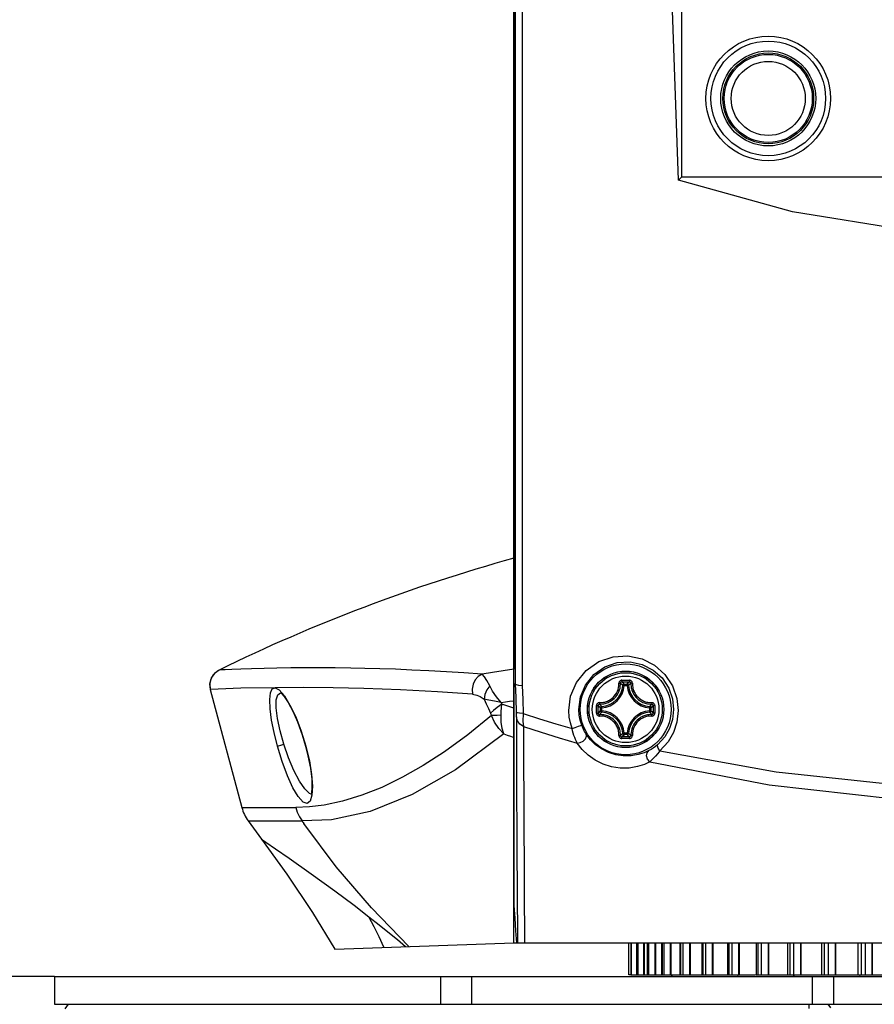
# Model space of a CAD drawing. Extents: x 0 to 420, y 0 to 297.
# Tile 15 of 65: x 84 to 102, y 184 to 205. Entities that reach past the tile are written whole.
import ezdxf

# ---------------------------------------------------------------- set-up
doc = ezdxf.new("R2010")
doc.units = 0
doc.header["$LTSCALE"] = 23.1
doc.layers.get('0').update_dxf_attribs({"linetype": 'CONTINUOUS'})
for name, color, linetype in [('02___PRT_ALL_AXES', 7, 'CONTINUOUS'), ('AXES', 7, 'CONTINUOUS'), ('DIM_PILOTEES', 7, 'CONTINUOUS')]:
    doc.layers.add(name, color=color, linetype=linetype)
doc.dimstyles.get("Standard").update_dxf_attribs({"dimtxt": 2.5, "dimasz": 2.5, "dimexe": 1.25, "dimexo": 0.625, "dimtad": 1, "dimcen": 2.5, "dimazin": 3, "dimtfac": 1, "dimtmove": 0, "dimatfit": 3})

# ---------------------------------------------------------------- blocks, each defined once
blk = doc.blocks.new('_FILLED')
at = {"color": 0, "linetype": 'BYBLOCK'}
blk.add_solid([(0, 0), (-1, 0.1429), (-1, -0.1429)], dxfattribs=at)
blk = doc.blocks.new('*D2')
at = {"layer": 'DIM_PILOTEES', "color": 2, "linetype": 'CONTINUOUS'}
for p, q in [((84.869, 184.145), (54.479, 184.145)), ((56.479, 184.145), (56.479, 176.06)), ((56.479, 167.975), (56.479, 176.06)), ((56.479, 176.06), (56.479, 153.891)), ((84.872, 167.975), (54.479, 167.975))]:
    blk.add_line(p, q, dxfattribs=at)
at = {"layer": 'DIM_PILOTEES', "color": 2, "linetype": 'CONTINUOUS', "xscale": 3.5, "yscale": 3.5, "zscale": 3.5}
for p, rotation in [((56.479, 184.145), 90), ((56.479, 167.975), 270)]:
    blk.add_blockref('_FILLED', p, dxfattribs=dict(at, rotation=rotation))

msp = doc.modelspace()

# ---------------------------------------------------------------- linework, layer by layer
at = {"color": 7, "linetype": 'CONTINUOUS'}
for p, q in [((94.729, 184.866), (94.729, 231.367)), ((98.337, 201.305), (98.337, 213.223)), ((94.733, 190.74), (94.733, 210.883)), ((98.337, 201.305), (98.26, 201.229)), ((98.337, 201.305), (113.022, 201.305)), ((94.759, 196.273), (94.759, 190.423)), ((88.279, 190.619), (88.225, 190.524)), ((88.303, 190.647), (88.235, 190.548)), ((88.36, 190.694), (88.279, 190.619)), ((88.403, 190.719), (88.303, 190.647)), ((88.403, 190.719), (88.36, 190.694)), ((88.235, 190.548), (88.202, 190.428)), ((88.202, 190.428), (88.213, 190.302)), ((94.737, 190.423), (94.759, 190.423)), ((94.737, 190.324), (94.737, 190.423)), ((94.759, 190.426), (94.779, 190.408)), ((94.759, 190.423), (94.77, 190.126)), ((97.096, 190.388), (97.066, 190.39)), ((97.096, 190.418), (97.163, 190.418)), ((97.096, 190.388), (97.096, 190.418)), ((97.096, 190.388), (97.163, 190.388)), ((97.163, 190.388), (97.163, 190.418)), ((97.163, 190.388), (97.193, 190.39)), ((88.213, 190.302), (88.892, 187.77)), ((89.606, 190.34), (89.695, 190.293)), ((89.695, 190.293), (89.806, 190.165)), ((94.738, 188.595), (94.737, 190.324)), ((94.473, 189.984), (94.456, 190.02)), ((96.503, 189.875), (96.503, 189.957)), ((96.538, 189.875), (96.538, 189.957)), ((97.72, 189.957), (97.72, 189.875)), ((97.756, 189.957), (97.756, 189.875)), ((94.247, 189.745), (93.739, 189.329)), ((96.503, 189.793), (96.503, 189.875)), ((96.538, 189.794), (96.538, 189.875)), ((96.616, 189.909), (96.586, 189.909)), ((96.586, 189.841), (96.586, 189.909)), ((96.616, 189.841), (96.586, 189.841)), ((96.616, 189.909), (96.615, 189.939)), ((96.616, 189.841), (96.615, 189.812)), ((96.616, 189.841), (96.616, 189.909)), ((97.642, 189.909), (97.644, 189.939)), ((97.642, 189.909), (97.672, 189.909)), ((97.642, 189.909), (97.642, 189.841)), ((97.642, 189.841), (97.672, 189.841)), ((97.642, 189.841), (97.644, 189.812)), ((97.672, 189.909), (97.672, 189.841)), ((97.72, 189.875), (97.72, 189.794)), ((97.756, 189.875), (97.756, 189.793)), ((94.936, 189.508), (94.939, 188.689)), ((97.096, 189.362), (97.066, 189.361)), ((97.163, 189.362), (97.096, 189.362)), ((97.096, 189.362), (97.096, 189.332)), ((97.163, 189.332), (97.096, 189.332)), ((97.163, 189.362), (97.193, 189.361)), ((97.163, 189.362), (97.163, 189.332)), ((90.26, 189.085), (90.265, 189.086)), ((94.939, 188.689), (94.941, 187.985)), ((94.739, 187.04), (94.738, 188.595)), ((90.381, 188.058), (90.346, 188.07)), ((90.408, 188.228), (90.396, 188.033)), ((94.941, 187.985), (94.944, 187.247)), ((88.892, 187.77), (90.05, 187.77)), ((89.029, 187.48), (90.184, 187.48)), ((89.029, 187.48), (89.317, 187.087)), ((89.317, 187.087), (89.405, 187.027)), ((94.74, 185.669), (94.739, 187.04)), ((94.8, 186.144), (94.803, 185.677)), ((94.729, 185.882), (94.74, 185.882)), ((90.886, 184.732), (94.729, 184.866)), ((94.729, 184.865), (116.629, 184.865)), ((97.198, 184.175), (97.198, 184.865)), ((97.239, 184.865), (97.239, 184.175)), ((97.239, 184.865), (97.239, 184.175)), ((97.251, 184.175), (97.251, 184.865)), ((97.359, 184.865), (97.359, 184.175)), ((97.371, 184.865), (97.371, 184.175)), ((97.373, 184.865), (97.373, 184.175)), ((97.395, 184.175), (97.395, 184.865)), ((97.513, 184.865), (97.513, 184.175)), ((97.529, 184.865), (97.529, 184.175)), ((97.592, 184.865), (97.592, 184.175)), ((97.597, 184.865), (97.597, 184.175)), ((97.63, 184.175), (97.63, 184.865)), ((97.755, 184.865), (97.755, 184.175)), ((97.771, 184.865), (97.771, 184.175)), ((97.901, 184.865), (97.901, 184.175)), ((97.91, 184.865), (97.91, 184.175)), ((97.954, 184.175), (97.954, 184.865)), ((98.085, 184.865), (98.085, 184.175)), ((98.1, 184.865), (98.1, 184.175)), ((98.294, 184.865), (98.294, 184.175)), ((98.308, 184.865), (98.308, 184.175)), ((98.362, 184.175), (98.362, 184.865)), ((98.498, 184.865), (98.498, 184.175)), ((98.512, 184.865), (98.512, 184.175)), ((98.767, 184.865), (98.767, 184.175)), ((98.787, 184.865), (98.787, 184.175)), ((98.85, 184.175), (98.85, 184.865)), ((98.989, 184.865), (98.989, 184.175)), ((99.003, 184.865), (99.003, 184.175)), ((99.315, 184.865), (99.315, 184.175)), ((99.341, 184.865), (99.341, 184.175)), ((99.413, 184.175), (99.413, 184.865)), ((99.554, 184.865), (99.554, 184.175)), ((99.566, 184.865), (99.566, 184.175)), ((99.931, 184.865), (99.931, 184.175)), ((99.965, 184.865), (99.965, 184.175)), ((100.044, 184.175), (100.044, 184.865)), ((100.186, 184.865), (100.186, 184.175)), ((100.197, 184.865), (100.197, 184.175)), ((100.609, 184.175), (100.609, 184.865)), ((100.651, 184.865), (100.651, 184.175)), ((100.738, 184.175), (100.738, 184.865)), ((100.878, 184.865), (100.878, 184.175)), ((100.888, 184.865), (100.888, 184.175)), ((101.342, 184.175), (101.342, 184.865)), ((101.392, 184.865), (101.392, 184.175)), ((101.485, 184.175), (101.485, 184.865)), ((101.622, 184.865), (101.622, 184.175)), ((101.631, 184.865), (101.631, 184.175)), ((102.121, 184.175), (102.121, 184.865)), ((102.181, 184.865), (102.181, 184.175)), ((102.279, 184.175), (102.279, 184.865)), ((102.412, 184.865), (102.412, 184.175)), ((102.419, 184.865), (102.419, 184.175)), ((93.83, 184.145), (117.601, 184.145)), ((97.239, 184.175), (97.198, 184.175)), ((97.239, 184.175), (99.914, 184.175)), ((99.931, 184.175), (102.937, 184.175)), ((101.129, 184.145), (101.129, 183.545)), ((101.591, 184.145), (101.591, 183.545)), ((85.168, 183.545), (85.097, 183.446)), ((93.83, 183.545), (117.601, 183.545)), ((101.064, 183.454), (101.064, 183.545)), ((101.532, 183.47), (101.476, 183.545))]:
    msp.add_line(p, q, dxfattribs=at)
for points in [[(94.911, 214.505), (94.911, 202.269), (94.911, 196.246), (94.911, 190.386)], [(98.26, 201.229), (98.118, 205.277), (98.083, 209.339), (98.156, 213.404)], [(94.759, 210.883), (94.759, 202.283), (94.759, 196.273)], [(113.098, 201.229), (110.65, 200.55), (108.172, 200.149), (105.68, 200.017), (103.189, 200.149), (100.71, 200.55), (98.26, 201.229)], [(95.909, 189.852), (95.949, 190.157), (96.073, 190.452), (96.279, 190.709), (96.551, 190.899), (96.861, 191.005), (97.179, 191.022), (97.481, 190.957), (97.749, 190.82), (97.97, 190.623), (98.135, 190.377), (98.231, 190.106), (98.258, 189.851)], [(96.126, 189.875), (96.16, 190.14), (96.267, 190.396), (96.445, 190.62), (96.68, 190.786), (96.948, 190.879), (97.224, 190.894), (97.485, 190.838), (97.717, 190.719), (97.91, 190.548), (98.053, 190.333), (98.136, 190.097), (98.159, 189.875)], [(94.048, 190.629), (93.659, 190.657), (93.284, 190.681), (92.905, 190.702), (92.541, 190.719), (92.19, 190.734), (91.855, 190.745), (91.535, 190.753), (91.23, 190.76), (90.892, 190.764), (90.575, 190.766), (90.247, 190.766), (89.945, 190.763), (89.642, 190.759), (89.372, 190.753), (89.101, 190.746), (88.874, 190.738), (88.679, 190.731), (88.536, 190.725), (88.437, 190.72), (88.403, 190.719)], [(94.048, 190.629), (93.965, 190.579), (93.899, 190.505), (93.854, 190.413), (93.834, 190.307), (93.842, 190.198)], [(94.729, 190.74), (94.501, 190.704), (94.274, 190.667), (94.048, 190.629)], [(94.211, 190.381), (94.153, 190.494), (94.102, 190.573), (94.048, 190.629)], [(88.225, 190.524), (88.201, 190.417), (88.213, 190.302)], [(94.211, 190.381), (94.147, 190.293), (94.105, 190.195), (94.09, 190.095)], [(94.456, 190.02), (94.354, 190.147), (94.273, 190.267), (94.211, 190.381)], [(94.779, 190.408), (94.832, 190.395), (94.911, 190.386)], [(94.911, 190.386), (94.922, 190.089), (94.933, 189.783)], [(96.565, 190.019), (96.594, 190.019), (96.625, 190.021), (96.654, 190.026), (96.679, 190.031), (96.7, 190.037), (96.721, 190.044), (96.741, 190.052), (96.761, 190.062), (96.784, 190.074), (96.808, 190.09), (96.834, 190.109), (96.861, 190.132), (96.886, 190.159), (96.911, 190.19), (96.933, 190.225), (96.952, 190.263), (96.967, 190.303), (96.977, 190.342), (96.983, 190.378), (96.986, 190.41), (96.986, 190.439)], [(96.569, 189.988), (96.6, 189.988), (96.633, 189.99), (96.663, 189.995), (96.69, 190.001), (96.713, 190.007), (96.734, 190.015), (96.756, 190.023), (96.778, 190.034), (96.801, 190.047), (96.827, 190.063), (96.856, 190.084), (96.884, 190.109), (96.911, 190.137), (96.937, 190.17), (96.96, 190.207), (96.981, 190.248), (96.997, 190.291), (97.008, 190.333), (97.014, 190.371), (97.017, 190.405), (97.017, 190.436)], [(97.047, 190.501), (97.035, 190.5), (97.023, 190.497), (97.012, 190.49), (97.002, 190.482), (96.995, 190.473), (96.99, 190.464), (96.987, 190.455), (96.986, 190.447), (96.986, 190.439)], [(96.986, 190.439), (96.995, 190.439), (97.003, 190.439), (97.01, 190.438), (97.015, 190.437), (97.017, 190.436)], [(97.048, 190.466), (97.038, 190.465), (97.029, 190.46), (97.022, 190.454), (97.018, 190.445), (97.017, 190.436)], [(97.066, 190.39), (97.05, 190.406), (97.033, 190.421), (97.017, 190.436)], [(97.047, 190.501), (97.129, 190.502), (97.212, 190.501)], [(97.047, 190.501), (97.047, 190.492), (97.047, 190.482), (97.047, 190.474), (97.047, 190.469), (97.048, 190.466)], [(97.048, 190.466), (97.129, 190.466), (97.211, 190.466)], [(97.096, 190.418), (97.08, 190.434), (97.064, 190.45), (97.048, 190.466)], [(97.096, 190.418), (97.087, 190.417), (97.079, 190.413), (97.072, 190.406), (97.068, 190.398), (97.066, 190.39)], [(97.163, 190.418), (97.179, 190.434), (97.195, 190.45), (97.211, 190.466)], [(97.193, 190.39), (97.191, 190.398), (97.186, 190.406), (97.18, 190.413), (97.172, 190.417), (97.163, 190.418)], [(97.193, 190.39), (97.209, 190.406), (97.225, 190.421), (97.242, 190.436)], [(97.212, 190.501), (97.212, 190.492), (97.212, 190.482), (97.211, 190.474), (97.211, 190.469), (97.211, 190.466)], [(97.242, 190.436), (97.24, 190.445), (97.236, 190.454), (97.229, 190.46), (97.221, 190.465), (97.211, 190.466)], [(97.273, 190.439), (97.272, 190.447), (97.271, 190.455), (97.268, 190.464), (97.263, 190.473), (97.256, 190.482), (97.247, 190.49), (97.235, 190.497), (97.223, 190.5), (97.212, 190.501)], [(97.273, 190.439), (97.264, 190.439), (97.256, 190.439), (97.249, 190.438), (97.244, 190.437), (97.242, 190.436)], [(97.242, 190.436), (97.242, 190.404), (97.245, 190.37), (97.25, 190.339), (97.256, 190.312), (97.263, 190.288), (97.27, 190.266), (97.28, 190.244), (97.291, 190.22), (97.305, 190.195), (97.324, 190.167), (97.347, 190.139), (97.372, 190.112), (97.399, 190.087), (97.428, 190.065), (97.454, 190.048), (97.479, 190.035), (97.501, 190.024), (97.523, 190.015), (97.545, 190.008), (97.569, 190.001), (97.595, 189.995), (97.625, 189.99), (97.658, 189.988), (97.69, 189.988)], [(97.273, 190.439), (97.273, 190.41), (97.276, 190.378), (97.28, 190.348), (97.286, 190.323), (97.293, 190.301), (97.3, 190.28), (97.309, 190.259), (97.319, 190.237), (97.333, 190.214), (97.35, 190.188), (97.371, 190.16), (97.395, 190.135), (97.421, 190.112), (97.447, 190.092), (97.472, 190.076), (97.495, 190.063), (97.516, 190.053), (97.537, 190.045), (97.558, 190.037), (97.58, 190.031), (97.604, 190.026), (97.632, 190.021), (97.664, 190.019), (97.693, 190.019)], [(89.606, 190.34), (88.87, 190.326), (88.386, 190.309), (88.213, 190.302)], [(89.657, 189.086), (89.584, 189.377), (89.531, 189.646), (89.499, 189.887), (89.491, 190.085), (89.506, 190.23), (89.545, 190.316), (89.606, 190.34)], [(93.842, 190.198), (93.091, 190.25), (92.298, 190.293), (91.51, 190.323), (90.853, 190.338), (90.209, 190.343), (89.606, 190.34)], [(89.793, 189.125), (89.712, 189.413), (89.656, 189.682), (89.629, 189.907), (89.632, 190.078), (89.664, 190.187)], [(89.664, 190.187), (89.723, 190.229), (89.724, 190.229)], [(89.722, 190.232), (89.719, 190.232), (89.737, 190.219)], [(89.737, 190.219), (89.8, 190.149), (89.885, 190.021), (89.983, 189.839), (90.086, 189.605), (90.188, 189.326), (90.26, 189.085)], [(93.842, 190.198), (93.932, 190.18), (94.008, 190.149), (94.09, 190.095)], [(89.806, 190.165), (89.925, 189.968), (90.048, 189.711), (90.166, 189.405), (90.265, 189.086)], [(94.456, 190.02), (94.312, 190.047), (94.19, 190.072), (94.09, 190.095)], [(94.09, 190.095), (94.137, 189.994), (94.184, 189.892), (94.231, 189.79)], [(94.473, 189.984), (94.373, 189.916), (94.291, 189.851), (94.231, 189.79)], [(94.456, 190.02), (94.547, 190.034), (94.638, 190.047), (94.729, 190.061)], [(94.456, 189.751), (94.46, 189.827), (94.466, 189.904), (94.473, 189.984)], [(94.729, 189.899), (94.644, 189.927), (94.559, 189.956), (94.473, 189.984)], [(94.77, 190.126), (94.782, 189.794), (94.782, 189.773), (94.783, 189.752), (94.783, 189.731), (94.784, 189.712)], [(96.565, 190.019), (96.557, 190.018), (96.549, 190.017), (96.54, 190.014), (96.531, 190.009), (96.522, 190.002), (96.514, 189.993), (96.508, 189.981), (96.504, 189.969), (96.503, 189.957)], [(96.503, 189.957), (96.513, 189.957), (96.522, 189.957), (96.53, 189.957), (96.536, 189.957), (96.538, 189.957)], [(96.569, 189.988), (96.559, 189.986), (96.551, 189.982), (96.544, 189.975), (96.54, 189.966), (96.538, 189.957)], [(96.586, 189.909), (96.57, 189.925), (96.554, 189.941), (96.538, 189.957)], [(96.565, 190.019), (96.565, 190.01), (96.565, 190.001), (96.566, 189.995), (96.567, 189.99), (96.569, 189.988)], [(96.615, 189.939), (96.599, 189.955), (96.584, 189.971), (96.569, 189.988)], [(97.644, 189.939), (97.66, 189.955), (97.675, 189.971), (97.69, 189.988)], [(97.672, 189.909), (97.689, 189.925), (97.705, 189.941), (97.72, 189.957)], [(97.693, 190.019), (97.694, 190.01), (97.693, 190.001), (97.692, 189.995), (97.691, 189.99), (97.69, 189.988)], [(97.72, 189.957), (97.719, 189.966), (97.714, 189.975), (97.708, 189.982), (97.699, 189.986), (97.69, 189.988)], [(97.756, 189.957), (97.754, 189.969), (97.751, 189.981), (97.744, 189.993), (97.736, 190.002), (97.727, 190.009), (97.718, 190.014), (97.709, 190.017), (97.701, 190.018), (97.693, 190.019)], [(97.756, 189.957), (97.746, 189.957), (97.736, 189.957), (97.728, 189.957), (97.723, 189.957), (97.72, 189.957)], [(94.231, 189.79), (94.237, 189.774), (94.243, 189.759), (94.247, 189.745)], [(94.456, 189.751), (94.375, 189.745), (94.305, 189.743), (94.247, 189.745)], [(94.512, 189.348), (94.405, 189.465), (94.315, 189.598), (94.247, 189.745)], [(94.512, 189.348), (94.477, 189.467), (94.457, 189.603), (94.456, 189.751)], [(94.933, 189.783), (94.854, 189.79), (94.801, 189.801), (94.781, 189.816)], [(94.933, 189.783), (94.929, 189.729), (94.926, 189.674), (94.926, 189.617), (94.929, 189.561), (94.936, 189.508)], [(94.933, 189.783), (95.28, 189.672), (95.628, 189.566), (95.978, 189.463)], [(95.978, 189.463), (95.943, 189.582), (95.919, 189.71), (95.909, 189.852)], [(96.186, 189.537), (96.155, 189.64), (96.134, 189.752), (96.126, 189.875)], [(96.503, 189.793), (96.513, 189.793), (96.522, 189.793), (96.53, 189.793), (96.536, 189.793), (96.538, 189.794)], [(96.503, 189.793), (96.504, 189.781), (96.508, 189.769), (96.514, 189.758), (96.522, 189.748), (96.531, 189.741), (96.54, 189.736), (96.549, 189.733), (96.558, 189.732), (96.565, 189.732)], [(96.586, 189.841), (96.57, 189.826), (96.554, 189.81), (96.538, 189.794)], [(96.538, 189.794), (96.54, 189.784), (96.544, 189.775), (96.551, 189.768), (96.559, 189.764), (96.569, 189.763)], [(96.565, 189.732), (96.565, 189.741), (96.565, 189.749), (96.566, 189.756), (96.567, 189.76), (96.569, 189.763)], [(96.615, 189.812), (96.599, 189.795), (96.584, 189.779), (96.569, 189.763)], [(97.017, 189.315), (97.017, 189.346), (97.014, 189.38), (97.009, 189.412), (97.003, 189.439), (96.996, 189.462), (96.988, 189.485), (96.979, 189.507), (96.967, 189.53), (96.953, 189.555), (96.935, 189.583), (96.912, 189.612), (96.887, 189.639), (96.859, 189.663), (96.831, 189.685), (96.804, 189.702), (96.78, 189.716), (96.757, 189.726), (96.736, 189.735), (96.713, 189.743), (96.69, 189.749), (96.664, 189.755), (96.634, 189.76), (96.6, 189.763), (96.569, 189.763)], [(96.615, 189.939), (96.606, 189.937), (96.598, 189.932), (96.592, 189.926), (96.588, 189.918), (96.586, 189.909)], [(96.586, 189.841), (96.588, 189.833), (96.592, 189.825), (96.598, 189.818), (96.606, 189.814), (96.615, 189.812)], [(97.69, 189.763), (97.659, 189.763), (97.626, 189.76), (97.595, 189.755), (97.569, 189.75), (97.546, 189.743), (97.524, 189.736), (97.503, 189.727), (97.481, 189.717), (97.457, 189.704), (97.431, 189.687), (97.403, 189.666), (97.375, 189.642), (97.348, 189.613), (97.322, 189.58), (97.298, 189.543), (97.278, 189.503), (97.262, 189.46), (97.251, 189.418), (97.244, 189.379), (97.242, 189.345), (97.242, 189.315)], [(97.672, 189.909), (97.671, 189.918), (97.667, 189.926), (97.661, 189.932), (97.653, 189.937), (97.644, 189.939)], [(97.644, 189.812), (97.653, 189.814), (97.661, 189.818), (97.667, 189.825), (97.671, 189.833), (97.672, 189.841)], [(97.644, 189.812), (97.66, 189.795), (97.675, 189.779), (97.69, 189.763)], [(97.672, 189.841), (97.689, 189.826), (97.705, 189.81), (97.72, 189.794)], [(97.69, 189.763), (97.699, 189.764), (97.708, 189.768), (97.714, 189.775), (97.719, 189.784), (97.72, 189.794)], [(97.693, 189.732), (97.694, 189.741), (97.693, 189.749), (97.692, 189.756), (97.691, 189.76), (97.69, 189.763)], [(97.693, 189.732), (97.701, 189.732), (97.709, 189.733), (97.718, 189.736), (97.727, 189.741), (97.736, 189.748), (97.745, 189.758), (97.751, 189.769), (97.754, 189.781), (97.756, 189.793)], [(97.756, 189.793), (97.746, 189.793), (97.736, 189.793), (97.728, 189.793), (97.723, 189.793), (97.72, 189.794)], [(98.159, 189.875), (98.134, 189.656), (98.069, 189.463), (97.968, 189.288), (97.819, 189.121)], [(98.258, 189.851), (98.229, 189.6), (98.155, 189.379), (98.039, 189.177), (97.866, 188.986)], [(94.936, 189.508), (94.858, 189.56), (94.805, 189.631), (94.784, 189.712)], [(94.784, 189.712), (94.786, 188.837), (94.789, 188.038)], [(95.978, 189.463), (96.047, 189.488), (96.116, 189.512), (96.166, 189.53), (96.186, 189.537)], [(96.284, 189.341), (96.266, 189.368), (96.249, 189.398), (96.232, 189.43), (96.215, 189.464), (96.2, 189.5), (96.186, 189.537)], [(96.986, 189.311), (96.986, 189.341), (96.983, 189.373), (96.978, 189.402), (96.973, 189.427), (96.966, 189.45), (96.959, 189.471), (96.95, 189.491), (96.939, 189.513), (96.926, 189.537), (96.909, 189.563), (96.887, 189.59), (96.863, 189.615), (96.838, 189.638), (96.811, 189.659), (96.786, 189.675), (96.763, 189.687), (96.742, 189.697), (96.722, 189.706), (96.701, 189.713), (96.679, 189.719), (96.655, 189.725), (96.626, 189.729), (96.595, 189.732), (96.565, 189.732)], [(97.693, 189.732), (97.664, 189.732), (97.633, 189.729), (97.604, 189.725), (97.58, 189.719), (97.558, 189.713), (97.538, 189.706), (97.518, 189.698), (97.497, 189.688), (97.475, 189.676), (97.451, 189.661), (97.424, 189.641), (97.398, 189.618), (97.372, 189.591), (97.348, 189.56), (97.326, 189.526), (97.307, 189.487), (97.292, 189.447), (97.281, 189.408), (97.275, 189.372), (97.273, 189.34), (97.273, 189.311)], [(93.739, 189.329), (93.243, 188.966), (92.784, 188.669), (92.341, 188.418), (91.893, 188.2), (91.466, 188.03), (91.05, 187.902), (90.662, 187.819), (90.344, 187.78), (90.05, 187.77)], [(94.512, 189.348), (93.476, 188.579), (92.545, 188.047), (91.643, 187.683), (90.815, 187.501), (90.184, 187.48)], [(94.512, 189.348), (94.584, 189.322), (94.656, 189.297), (94.729, 189.271)], [(94.936, 189.508), (95.319, 189.383), (95.704, 189.264), (96.091, 189.149)], [(96.091, 189.149), (96.072, 189.187), (96.053, 189.227), (96.035, 189.27), (96.019, 189.316), (96.004, 189.363), (95.99, 189.412), (95.978, 189.463)], [(96.091, 189.149), (96.154, 189.16), (96.217, 189.193), (96.266, 189.242), (96.29, 189.296), (96.284, 189.341)], [(97.63, 188.991), (97.528, 188.945), (97.398, 188.904), (97.244, 188.879), (97.077, 188.877), (96.916, 188.902), (96.761, 188.951), (96.614, 189.024), (96.485, 189.116), (96.377, 189.22), (96.284, 189.341)], [(97.066, 189.361), (97.05, 189.345), (97.033, 189.329), (97.017, 189.315)], [(97.096, 189.332), (97.08, 189.316), (97.064, 189.3), (97.048, 189.284)], [(97.066, 189.361), (97.068, 189.352), (97.072, 189.344), (97.079, 189.338), (97.087, 189.334), (97.096, 189.332)], [(97.163, 189.332), (97.172, 189.334), (97.18, 189.338), (97.186, 189.344), (97.191, 189.352), (97.193, 189.361)], [(97.163, 189.332), (97.179, 189.316), (97.195, 189.3), (97.211, 189.284)], [(97.193, 189.361), (97.209, 189.345), (97.225, 189.329), (97.242, 189.315)], [(89.657, 189.086), (89.682, 189.094), (89.73, 189.108), (89.793, 189.125)], [(90.346, 188.07), (90.241, 188.169), (90.127, 188.337), (90.008, 188.565), (89.894, 188.836), (89.793, 189.125)], [(97.649, 188.746), (97.531, 188.692), (97.381, 188.645), (97.203, 188.615), (97.01, 188.613), (96.823, 188.642), (96.644, 188.698), (96.474, 188.783), (96.324, 188.889), (96.199, 189.01), (96.091, 189.149)], [(96.986, 189.311), (96.995, 189.311), (97.003, 189.311), (97.01, 189.312), (97.015, 189.313), (97.017, 189.315)], [(96.986, 189.311), (96.986, 189.303), (96.988, 189.295), (96.99, 189.286), (96.995, 189.277), (97.002, 189.268), (97.012, 189.26), (97.023, 189.254), (97.035, 189.25), (97.047, 189.249)], [(97.017, 189.315), (97.018, 189.305), (97.022, 189.297), (97.029, 189.29), (97.038, 189.286), (97.048, 189.284)], [(97.047, 189.249), (97.047, 189.259), (97.047, 189.268), (97.047, 189.276), (97.047, 189.282), (97.048, 189.284)], [(97.212, 189.249), (97.129, 189.249), (97.047, 189.249)], [(97.211, 189.284), (97.129, 189.284), (97.048, 189.284)], [(97.211, 189.284), (97.221, 189.286), (97.229, 189.29), (97.236, 189.297), (97.24, 189.305), (97.242, 189.315)], [(97.212, 189.249), (97.212, 189.259), (97.212, 189.268), (97.211, 189.276), (97.211, 189.282), (97.211, 189.284)], [(97.212, 189.249), (97.223, 189.25), (97.236, 189.254), (97.247, 189.26), (97.256, 189.268), (97.263, 189.277), (97.268, 189.286), (97.271, 189.295), (97.272, 189.303), (97.273, 189.311)], [(97.273, 189.311), (97.264, 189.311), (97.256, 189.311), (97.249, 189.312), (97.244, 189.313), (97.242, 189.315)], [(97.819, 189.121), (97.769, 189.08), (97.721, 189.045), (97.674, 189.015), (97.63, 188.991)], [(97.866, 188.986), (97.829, 189.041), (97.812, 189.09), (97.819, 189.121)], [(90.396, 188.033), (90.358, 187.907), (90.294, 187.857), (90.208, 187.886), (90.102, 188.002), (89.989, 188.192), (89.872, 188.449), (89.757, 188.759), (89.657, 189.086)], [(90.26, 189.085), (90.312, 188.878), (90.364, 188.611), (90.392, 188.38), (90.397, 188.198), (90.385, 188.077), (90.379, 188.051)], [(90.265, 189.086), (90.341, 188.768), (90.389, 188.477), (90.408, 188.228)], [(97.649, 188.746), (97.601, 188.803), (97.579, 188.876), (97.59, 188.944), (97.63, 188.991)], [(97.866, 188.986), (97.818, 188.926), (97.772, 188.872), (97.728, 188.825), (97.687, 188.783), (97.649, 188.746)], [(97.866, 188.986), (100.36, 188.533), (102.973, 188.253), (105.634, 188.157)], [(97.649, 188.746), (100.211, 188.258), (102.895, 187.956), (105.634, 187.852)], [(94.789, 188.038), (94.793, 187.313), (94.796, 186.683), (94.8, 186.144)], [(90.05, 187.77), (90.083, 187.668), (90.128, 187.571), (90.184, 187.48)], [(90.184, 187.48), (90.196, 187.462), (90.208, 187.445), (90.221, 187.428)], [(92.473, 184.787), (91.672, 185.614), (90.92, 186.495), (90.22, 187.427)], [(94.944, 187.247), (94.948, 186.637), (94.951, 186.109), (94.954, 185.65), (94.957, 185.242), (94.961, 184.865)], [(89.317, 187.087), (89.858, 186.341), (90.41, 185.513), (90.886, 184.732)], [(89.405, 187.027), (89.613, 186.884), (89.907, 186.681), (90.381, 186.346), (90.886, 185.98), (91.3, 185.67), (91.618, 185.423)], [(94.793, 184.865), (94.775, 185.125), (94.758, 185.392), (94.74, 185.669)], [(94.803, 185.677), (94.807, 185.257), (94.811, 184.865)], [(91.618, 185.423), (91.836, 185.251), (92.026, 185.1), (92.232, 184.933), (92.408, 184.786)], [(91.943, 184.768), (91.841, 184.993), (91.733, 185.211), (91.618, 185.423)]]:
    msp.add_lwpolyline(points, dxfattribs=at)
for centre, radius in [((100.189, 202.985), 1.337), ((100.189, 202.985), 1.231), ((100.189, 202.985), 1.019), ((100.189, 202.985), 0.975), ((100.189, 202.985), 0.945), ((100.189, 202.985), 0.795), ((97.129, 189.875), 0.975), ((97.129, 189.875), 0.82), ((97.129, 189.875), 0.819), ((97.129, 189.875), 0.786), ((97.129, 189.875), 0.715)]:
    msp.add_circle(centre, radius, dxfattribs=at)
for centre, radius, start, end in [((104.502, 157.795), 36.649, 105.466, 116.0591), ((96.589, 190.415), 0.477, 273.0542, 356.9457), ((96.589, 190.415), 0.507, 273.0539, 356.9461), ((97.669, 190.415), 0.507, 183.0539, 266.9461), ((97.669, 190.415), 0.477, 183.0543, 266.9457), ((96.589, 189.335), 0.477, 3.0542, 86.9458), ((96.589, 189.335), 0.507, 3.0539, 86.9461), ((97.669, 189.335), 0.507, 93.0539, 176.9461), ((97.669, 189.335), 0.477, 93.0543, 176.9457), ((89.761, 188.003), 0.9, 195, 215.5554)]:
    msp.add_arc(centre, radius, start, end, dxfattribs=at)
at = {"layer": '02___PRT_ALL_AXES', "color": 7, "linetype": 'CONTINUOUS'}
for p, q in [((84.869, 184.145), (93.83, 184.145)), ((84.869, 184.145), (84.869, 183.545)), ((93.161, 183.545), (93.161, 184.145)), ((93.83, 183.545), (93.83, 184.145)), ((84.869, 183.545), (93.83, 183.545))]:
    msp.add_line(p, q, dxfattribs=at)
at = {"layer": 'AXES', "color": 7, "linetype": 'CONTINUOUS'}
for p, q in [((98.137, 184.171), (98.113, 184.147)), ((99.522, 184.175), (99.544, 184.153)), ((100.757, 184.175), (100.727, 184.145)), ((102.137, 184.175), (102.159, 184.153))]:
    msp.add_line(p, q, dxfattribs=at)

# ---------------------------------------------------------------- dimensions: what is measured, and where the dimension line sits
at = {"layer": 'DIM_PILOTEES', "color": 2, "linetype": 'CONTINUOUS'}
dim = msp.add_linear_dim(base=(56.479, 167.975), p1=(84.869, 184.145), p2=(84.872, 167.975), angle=270, dimstyle='Standard', dxfattribs=at)
dim.commit()
dim.dimension.update_dxf_attribs({"geometry": '*D2', "text_midpoint": (56.479, 153.891), "dimtype": 128})

doc.saveas('drawing.dxf')
